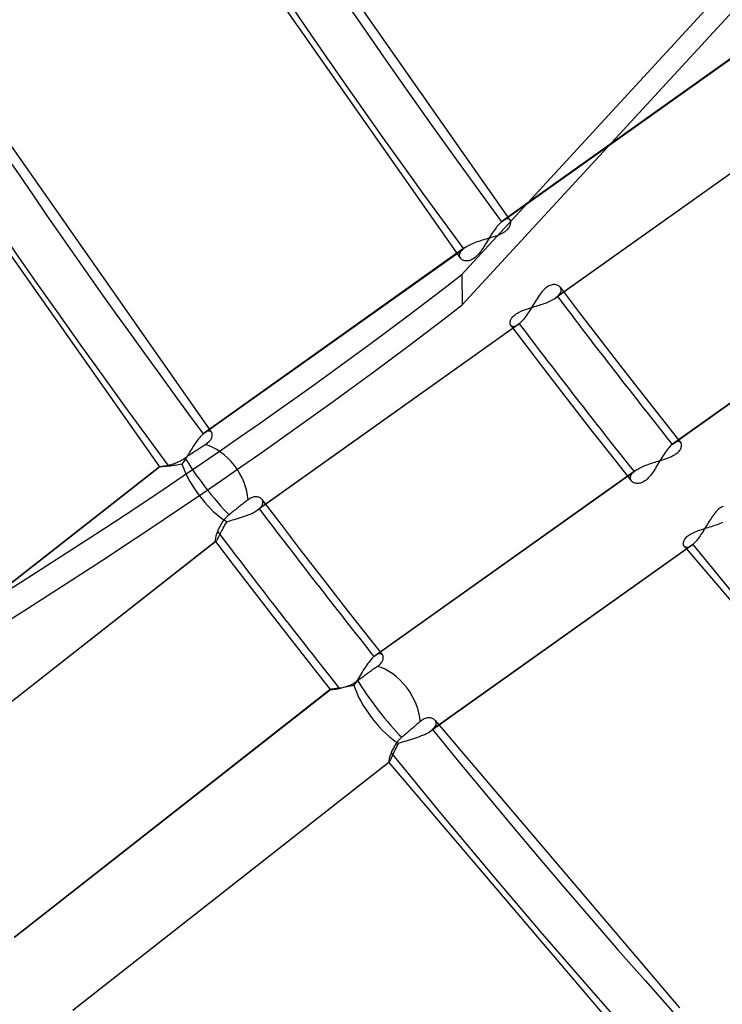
# Model space of a CAD drawing. Header units: millimetres. Extents: x -192 to 186, y -241 to 236.
# Tile 18 of 89: x -83 to -65, y -61 to -36. Entities that reach past the tile are written whole.
import ezdxf

# ---------------------------------------------------------------- set-up
doc = ezdxf.new("R2010")
doc.units = ezdxf.units.MM
doc.layers.add('MAIN-1', color=7, linetype='Continuous')
doc.layers.add('MAIN-2', color=7, linetype='Continuous')

msp = doc.modelspace()

# ---------------------------------------------------------------- linework, layer by layer
at = {"layer": 'MAIN-1'}
for p, q in [((-75.552, -33.391), (-70.305, -40.871)), ((-63.748, -33.932), (-71.47, -42.331)), ((-76.946, -34.157), (-71.502, -41.918)), ((-71.463, -43.1), (-63.542, -34.485)), ((-84.255, -37.151), (-77.879, -46.259)), ((-85.003, -38.889), (-79.149, -47.207)), ((-70.464, -40.987), (-69.801, -40.516)), ((-69.793, -40.508), (-70.427, -40.958)), ((-70.457, -40.982), (-70.464, -40.987)), ((-70.451, -40.977), (-70.457, -40.982)), ((-70.445, -40.972), (-70.451, -40.977)), ((-70.439, -40.967), (-70.445, -40.972)), ((-70.432, -40.962), (-70.439, -40.967)), ((-70.426, -40.958), (-70.432, -40.962)), ((-70.654, -41.212), (-70.678, -41.247)), ((-70.629, -41.177), (-70.654, -41.212)), ((-70.605, -41.145), (-70.629, -41.177)), ((-70.581, -41.113), (-70.605, -41.145)), ((-70.557, -41.084), (-70.581, -41.113)), ((-70.533, -41.056), (-70.557, -41.084)), ((-70.51, -41.031), (-70.533, -41.056)), ((-70.486, -41.008), (-70.51, -41.031)), ((-70.464, -40.987), (-70.486, -41.008)), ((-70.821, -41.474), (-70.844, -41.512)), ((-70.797, -41.435), (-70.821, -41.474)), ((-70.774, -41.397), (-70.797, -41.435)), ((-70.75, -41.359), (-70.774, -41.397)), ((-70.726, -41.321), (-70.75, -41.359)), ((-70.702, -41.283), (-70.726, -41.321)), ((-70.678, -41.247), (-70.702, -41.283)), ((-70.985, -41.727), (-71.009, -41.76)), ((-70.961, -41.694), (-70.985, -41.727)), ((-70.938, -41.659), (-70.961, -41.694)), ((-70.914, -41.623), (-70.938, -41.659)), ((-70.891, -41.587), (-70.914, -41.623)), ((-70.868, -41.55), (-70.891, -41.587)), ((-70.844, -41.512), (-70.868, -41.55)), ((-78.038, -46.375), (-71.595, -41.792)), ((-71.596, -41.79), (-78.001, -46.346)), ((-71.492, -41.929), (-71.504, -41.916)), ((-71.479, -41.942), (-71.492, -41.929)), ((-71.464, -41.953), (-71.479, -41.942)), ((-71.448, -41.962), (-71.464, -41.953)), ((-71.43, -41.97), (-71.448, -41.962)), ((-71.41, -41.977), (-71.43, -41.97)), ((-71.389, -41.981), (-71.41, -41.977)), ((-71.367, -41.984), (-71.389, -41.981)), ((-71.344, -41.984), (-71.367, -41.984)), ((-71.32, -41.983), (-71.344, -41.984)), ((-71.295, -41.978), (-71.32, -41.983)), ((-71.269, -41.972), (-71.295, -41.978)), ((-71.243, -41.962), (-71.269, -41.972)), ((-71.216, -41.95), (-71.243, -41.962)), ((-71.19, -41.935), (-71.216, -41.95)), ((-71.163, -41.917), (-71.19, -41.935)), ((-71.137, -41.897), (-71.163, -41.917)), ((-71.111, -41.874), (-71.137, -41.897)), ((-71.085, -41.848), (-71.111, -41.874)), ((-71.059, -41.821), (-71.085, -41.848)), ((-71.034, -41.791), (-71.059, -41.821)), ((-71.009, -41.76), (-71.034, -41.791)), ((-71.47, -42.331), (-71.463, -43.1)), ((-78.13, -46.47), (-78.154, -46.499)), ((-78.107, -46.443), (-78.13, -46.47)), ((-78.083, -46.418), (-78.107, -46.443)), ((-78.061, -46.396), (-78.083, -46.418)), ((-78.038, -46.375), (-78.061, -46.396)), ((-78.032, -46.37), (-78.038, -46.375)), ((-78.025, -46.365), (-78.032, -46.37)), ((-78.019, -46.36), (-78.025, -46.365)), ((-78.013, -46.355), (-78.019, -46.36)), ((-78.007, -46.35), (-78.013, -46.355)), ((-78.001, -46.346), (-78.007, -46.35)), ((-78.297, -46.703), (-78.32, -46.74)), ((-78.273, -46.666), (-78.297, -46.703)), ((-78.249, -46.63), (-78.273, -46.666)), ((-78.225, -46.596), (-78.249, -46.63)), ((-78.202, -46.562), (-78.225, -46.596)), ((-78.178, -46.53), (-78.202, -46.562)), ((-78.154, -46.499), (-78.178, -46.53)), ((-78.459, -46.965), (-78.482, -47.002)), ((-78.436, -46.929), (-78.459, -46.965)), ((-78.413, -46.891), (-78.436, -46.929)), ((-78.39, -46.854), (-78.413, -46.891)), ((-78.367, -46.816), (-78.39, -46.854)), ((-78.344, -46.778), (-78.367, -46.816)), ((-78.32, -46.74), (-78.344, -46.778)), ((-79.149, -47.207), (-83.728, -50.801)), ((-83.718, -50.794), (-79.148, -47.207)), ((-79.148, -47.207), (-79.149, -47.207)), ((-79.149, -47.207), (-79.149, -47.207)), ((-79.149, -47.207), (-79.149, -47.207)), ((-79.149, -47.207), (-79.149, -47.207)), ((-79.149, -47.207), (-79.149, -47.207)), ((-79.143, -47.208), (-79.148, -47.207)), ((-79.148, -47.207), (-79.148, -47.207)), ((-79.134, -47.208), (-79.143, -47.208)), ((-79.121, -47.207), (-79.134, -47.208)), ((-79.105, -47.207), (-79.121, -47.207)), ((-79.085, -47.206), (-79.105, -47.207)), ((-79.062, -47.205), (-79.085, -47.206)), ((-79.036, -47.204), (-79.062, -47.205)), ((-79.007, -47.202), (-79.036, -47.204)), ((-78.976, -47.199), (-79.007, -47.202)), ((-78.942, -47.197), (-78.976, -47.199)), ((-78.906, -47.193), (-78.942, -47.197)), ((-78.869, -47.19), (-78.906, -47.193)), ((-78.829, -47.185), (-78.869, -47.19)), ((-78.789, -47.18), (-78.829, -47.185)), ((-78.747, -47.173), (-78.789, -47.18)), ((-78.705, -47.166), (-78.747, -47.173)), ((-78.662, -47.158), (-78.705, -47.166)), ((-78.619, -47.148), (-78.662, -47.158)), ((-78.576, -47.138), (-78.619, -47.148)), ((-78.552, -47.105), (-78.576, -47.138)), ((-78.528, -47.071), (-78.552, -47.105)), ((-78.505, -47.037), (-78.528, -47.071)), ((-78.482, -47.002), (-78.505, -47.037))]:
    msp.add_line(p, q, dxfattribs=at)
for centre, major_axis, ratio, start_param, end_param in [((-0.5, -0.433), (108.018, -124.728), 0.75, 0.713724, 3.400514), ((-41, -35.507), (-104.417, 120.571), 0.75, 0, 2.284521), ((-41, -35.507), (103.763, -119.815), 0.75, -3.141592, -0.857072), ((21.406, 18.538), (103.244, -119.216), 0.75, -2.176314, -1.672625), ((21.406, 18.538), (95.15, -109.87), 0.75, -2.128458, -1.675191), ((-35.5, -30.744), (-22.692, 26.202), 0.75, -0.857072, 2.284521), ((-197.892, 24.65), (-164.833, -1.568), 0.639927, 1.891266, 2.438799), ((-197.885, 23.881), (-164.833, -1.568), 0.639927, 1.891266, 2.438799), ((-77.839, -47.69), (0.712, -0.952), 0.325697, -2.408087, -2.116763)]:
    msp.add_ellipse(centre, major_axis=major_axis, ratio=ratio, start_param=start_param, end_param=end_param, dxfattribs=at)
at = {"layer": 'MAIN-2'}
for p, q in [((-69.801, -40.516), (-63.86, -36.29)), ((-63.819, -36.258), (-69.793, -40.508)), ((-62.479, -38.222), (-69.084, -42.921)), ((-62.442, -38.193), (-69.043, -42.889)), ((-70.403, -40.943), (-70.426, -40.958)), ((-70.38, -40.93), (-70.403, -40.943)), ((-70.358, -40.921), (-70.38, -40.93)), ((-70.338, -40.916), (-70.358, -40.921)), ((-70.319, -40.913), (-70.338, -40.916)), ((-70.302, -40.914), (-70.319, -40.913)), ((-70.305, -40.871), (-70.295, -40.884)), ((-70.287, -40.918), (-70.302, -40.914)), ((-70.295, -40.884), (-70.286, -40.896)), ((-70.273, -40.924), (-70.287, -40.918)), ((-70.286, -40.896), (-70.277, -40.909)), ((-70.277, -40.909), (-70.268, -40.921)), ((-70.261, -40.933), (-70.273, -40.924)), ((-70.268, -40.921), (-70.258, -40.934)), ((-70.251, -40.944), (-70.261, -40.933)), ((-70.258, -40.934), (-70.249, -40.947)), ((-70.244, -40.956), (-70.251, -40.944)), ((-70.238, -40.969), (-70.244, -40.956)), ((-70.234, -40.984), (-70.238, -40.969)), ((-70.232, -41), (-70.234, -40.984)), ((-70.403, -41.252), (-70.375, -41.234)), ((-70.375, -41.234), (-70.35, -41.215)), ((-70.35, -41.215), (-70.327, -41.195)), ((-70.327, -41.195), (-70.306, -41.175)), ((-70.306, -41.175), (-70.289, -41.154)), ((-70.289, -41.154), (-70.274, -41.134)), ((-70.274, -41.134), (-70.261, -41.113)), ((-70.261, -41.113), (-70.251, -41.093)), ((-70.251, -41.093), (-70.243, -41.073)), ((-70.243, -41.073), (-70.237, -41.054)), ((-70.237, -41.054), (-70.233, -41.035)), ((-70.233, -41.035), (-70.232, -41.017)), ((-70.232, -41.017), (-70.232, -41)), ((-71.074, -41.494), (-71.032, -41.48)), ((-71.032, -41.48), (-70.989, -41.466)), ((-70.989, -41.466), (-70.946, -41.452)), ((-70.946, -41.452), (-70.903, -41.439)), ((-70.903, -41.439), (-70.86, -41.426)), ((-70.86, -41.426), (-70.817, -41.413)), ((-70.817, -41.413), (-70.775, -41.4)), ((-70.775, -41.4), (-70.733, -41.388)), ((-70.733, -41.388), (-70.692, -41.375)), ((-70.692, -41.375), (-70.651, -41.361)), ((-70.651, -41.361), (-70.612, -41.348)), ((-70.612, -41.348), (-70.573, -41.334)), ((-70.573, -41.334), (-70.536, -41.319)), ((-70.536, -41.319), (-70.5, -41.303)), ((-70.5, -41.303), (-70.466, -41.287)), ((-70.466, -41.287), (-70.433, -41.27)), ((-70.433, -41.27), (-70.403, -41.252)), ((-71.394, -41.646), (-71.596, -41.79)), ((-71.595, -41.792), (-71.435, -41.678)), ((-71.494, -41.742), (-71.477, -41.721)), ((-71.477, -41.721), (-71.458, -41.699)), ((-71.458, -41.699), (-71.435, -41.678)), ((-71.435, -41.678), (-71.428, -41.673)), ((-71.428, -41.673), (-71.422, -41.667)), ((-71.422, -41.667), (-71.415, -41.662)), ((-71.415, -41.662), (-71.408, -41.656)), ((-71.408, -41.656), (-71.401, -41.651)), ((-71.401, -41.651), (-71.393, -41.646)), ((-71.393, -41.646), (-71.365, -41.627)), ((-71.365, -41.627), (-71.335, -41.609)), ((-71.335, -41.609), (-71.303, -41.591)), ((-71.303, -41.591), (-71.268, -41.573)), ((-71.268, -41.573), (-71.232, -41.556)), ((-71.232, -41.556), (-71.195, -41.54)), ((-71.195, -41.54), (-71.156, -41.524)), ((-71.156, -41.524), (-71.115, -41.509)), ((-71.115, -41.509), (-71.074, -41.494)), ((-71.528, -41.826), (-71.524, -41.806)), ((-71.528, -41.846), (-71.528, -41.826)), ((-71.526, -41.865), (-71.528, -41.846)), ((-71.521, -41.883), (-71.526, -41.865)), ((-71.524, -41.806), (-71.517, -41.785)), ((-71.514, -41.9), (-71.521, -41.883)), ((-71.517, -41.785), (-71.507, -41.764)), ((-71.504, -41.916), (-71.514, -41.9)), ((-71.507, -41.764), (-71.494, -41.742)), ((-66.132, -46.641), (-59.53, -41.946)), ((-59.489, -41.914), (-66.095, -46.612)), ((-69.405, -42.731), (-69.433, -42.762)), ((-69.377, -42.702), (-69.405, -42.731)), ((-69.349, -42.677), (-69.377, -42.702)), ((-69.321, -42.654), (-69.349, -42.677)), ((-69.292, -42.635), (-69.321, -42.654)), ((-69.264, -42.619), (-69.292, -42.635)), ((-69.236, -42.606), (-69.264, -42.619)), ((-69.207, -42.596), (-69.236, -42.606)), ((-69.18, -42.589), (-69.207, -42.596)), ((-69.153, -42.585), (-69.18, -42.589)), ((-69.128, -42.584), (-69.153, -42.585)), ((-69.103, -42.585), (-69.128, -42.584)), ((-69.08, -42.589), (-69.103, -42.585)), ((-69.059, -42.595), (-69.08, -42.589)), ((-69.039, -42.603), (-69.059, -42.595)), ((-69.02, -42.613), (-69.039, -42.603)), ((-69.003, -42.624), (-69.02, -42.613)), ((-68.988, -42.637), (-69.003, -42.624)), ((-68.976, -42.652), (-68.988, -42.637)), ((-68.977, -42.65), (-68.491, -43.291)), ((-68.964, -42.669), (-68.976, -42.652)), ((-68.956, -42.688), (-68.964, -42.669)), ((-68.951, -42.708), (-68.956, -42.688)), ((-68.952, -42.751), (-68.95, -42.729)), ((-68.95, -42.729), (-68.951, -42.708)), ((-69.588, -42.981), (-69.613, -43.021)), ((-69.563, -42.942), (-69.588, -42.981)), ((-69.538, -42.903), (-69.563, -42.942)), ((-69.512, -42.865), (-69.538, -42.903)), ((-69.486, -42.829), (-69.512, -42.865)), ((-69.46, -42.794), (-69.486, -42.829)), ((-69.433, -42.762), (-69.46, -42.794)), ((-69.202, -42.99), (-69.17, -42.974)), ((-69.17, -42.974), (-69.14, -42.957)), ((-69.14, -42.957), (-69.111, -42.939)), ((-69.111, -42.939), (-69.085, -42.921)), ((-69.085, -42.921), (-69.077, -42.916)), ((-69.077, -42.916), (-69.07, -42.911)), ((-69.07, -42.911), (-69.063, -42.905)), ((-69.063, -42.905), (-69.056, -42.9)), ((-69.056, -42.9), (-69.05, -42.894)), ((-69.05, -42.894), (-69.043, -42.889)), ((-69.043, -42.889), (-69.019, -42.866)), ((-69.019, -42.866), (-68.998, -42.843)), ((-68.998, -42.843), (-68.981, -42.819)), ((-68.981, -42.819), (-68.967, -42.796)), ((-68.967, -42.796), (-68.958, -42.773)), ((-68.958, -42.773), (-68.952, -42.751)), ((-69.931, -43.245), (-69.896, -43.231)), ((-69.896, -43.231), (-69.86, -43.218)), ((-69.86, -43.218), (-69.822, -43.205)), ((-69.822, -43.205), (-69.784, -43.193)), ((-69.784, -43.193), (-69.745, -43.18)), ((-69.738, -43.224), (-69.763, -43.263)), ((-69.745, -43.18), (-69.706, -43.168)), ((-69.713, -43.183), (-69.738, -43.224)), ((-69.688, -43.143), (-69.713, -43.183)), ((-69.706, -43.168), (-69.666, -43.156)), ((-69.663, -43.102), (-69.688, -43.143)), ((-69.666, -43.156), (-69.625, -43.144)), ((-69.638, -43.062), (-69.663, -43.102)), ((-69.613, -43.021), (-69.638, -43.062)), ((-69.625, -43.144), (-69.585, -43.131)), ((-69.585, -43.131), (-69.544, -43.119)), ((-69.544, -43.119), (-69.503, -43.106)), ((-69.503, -43.106), (-69.463, -43.093)), ((-69.463, -43.093), (-69.423, -43.08)), ((-69.423, -43.08), (-69.384, -43.066)), ((-69.384, -43.066), (-69.345, -43.052)), ((-69.345, -43.052), (-69.308, -43.037)), ((-69.308, -43.037), (-69.271, -43.022)), ((-69.271, -43.022), (-69.236, -43.006)), ((-69.236, -43.006), (-69.202, -42.99)), ((-70.235, -43.489), (-70.227, -43.471)), ((-70.227, -43.471), (-70.217, -43.452)), ((-70.217, -43.452), (-70.205, -43.433)), ((-70.205, -43.433), (-70.191, -43.414)), ((-70.191, -43.414), (-70.175, -43.395)), ((-70.175, -43.395), (-70.156, -43.376)), ((-70.156, -43.376), (-70.135, -43.358)), ((-70.135, -43.358), (-70.112, -43.34)), ((-70.112, -43.34), (-70.087, -43.322)), ((-70.087, -43.322), (-70.059, -43.306)), ((-70.059, -43.306), (-70.03, -43.289)), ((-70.03, -43.289), (-69.998, -43.274)), ((-69.998, -43.274), (-69.966, -43.259)), ((-69.966, -43.259), (-69.931, -43.245)), ((-69.915, -43.476), (-69.94, -43.505)), ((-69.89, -43.444), (-69.915, -43.476)), ((-69.864, -43.411), (-69.89, -43.444)), ((-69.839, -43.376), (-69.864, -43.411)), ((-69.813, -43.339), (-69.839, -43.376)), ((-69.788, -43.302), (-69.813, -43.339)), ((-69.763, -43.263), (-69.788, -43.302)), ((-68.491, -43.291), (-68.002, -43.93)), ((-70.051, -43.608), (-76.656, -48.307)), ((-70.014, -43.579), (-76.615, -48.275)), ((-70.248, -43.557), (-70.247, -43.541)), ((-70.247, -43.573), (-70.248, -43.557)), ((-70.247, -43.541), (-70.245, -43.524)), ((-70.244, -43.587), (-70.247, -43.573)), ((-70.245, -43.524), (-70.241, -43.507)), ((-70.24, -43.6), (-70.244, -43.587)), ((-70.241, -43.507), (-70.235, -43.489)), ((-70.235, -43.613), (-70.24, -43.6)), ((-70.228, -43.623), (-70.235, -43.613)), ((-70.23, -43.621), (-69.745, -44.259)), ((-70.219, -43.634), (-70.228, -43.623)), ((-70.208, -43.642), (-70.219, -43.634)), ((-70.196, -43.648), (-70.208, -43.642)), ((-70.182, -43.652), (-70.196, -43.648)), ((-70.167, -43.654), (-70.182, -43.652)), ((-70.15, -43.653), (-70.167, -43.654)), ((-70.132, -43.649), (-70.15, -43.653)), ((-70.113, -43.643), (-70.132, -43.649)), ((-70.094, -43.634), (-70.113, -43.643)), ((-70.073, -43.623), (-70.094, -43.634)), ((-70.051, -43.609), (-70.073, -43.623)), ((-70.045, -43.604), (-70.051, -43.609)), ((-70.039, -43.6), (-70.045, -43.604)), ((-70.033, -43.595), (-70.039, -43.6)), ((-70.027, -43.59), (-70.033, -43.595)), ((-70.02, -43.585), (-70.027, -43.59)), ((-70.014, -43.579), (-70.02, -43.585)), ((-69.99, -43.557), (-70.014, -43.579)), ((-69.965, -43.533), (-69.99, -43.557)), ((-69.94, -43.505), (-69.965, -43.533)), ((-68.002, -43.93), (-67.458, -44.633)), ((-69.745, -44.259), (-69.258, -44.896)), ((-67.458, -44.633), (-66.912, -45.334)), ((-69.258, -44.896), (-68.711, -45.605)), ((-66.912, -45.334), (-66.414, -45.967)), ((-68.711, -45.605), (-68.16, -46.311)), ((-66.414, -45.967), (-65.914, -46.598)), ((-77.98, -46.332), (-78.001, -46.346)), ((-77.961, -46.321), (-77.98, -46.332)), ((-77.942, -46.313), (-77.961, -46.321)), ((-77.924, -46.307), (-77.942, -46.313)), ((-77.907, -46.303), (-77.924, -46.307)), ((-77.891, -46.301), (-77.907, -46.303)), ((-77.877, -46.302), (-77.891, -46.301)), ((-77.879, -46.259), (-77.87, -46.271)), ((-77.863, -46.305), (-77.877, -46.302)), ((-77.87, -46.271), (-77.861, -46.283)), ((-77.851, -46.31), (-77.863, -46.305)), ((-77.861, -46.283), (-77.852, -46.296)), ((-77.852, -46.296), (-77.843, -46.308)), ((-77.84, -46.317), (-77.851, -46.31)), ((-77.843, -46.308), (-77.834, -46.32)), ((-77.831, -46.325), (-77.84, -46.317)), ((-77.834, -46.32), (-77.825, -46.332)), ((-77.823, -46.336), (-77.831, -46.325)), ((-77.828, -46.487), (-77.82, -46.469)), ((-77.816, -46.347), (-77.823, -46.336)), ((-77.82, -46.469), (-77.814, -46.452)), ((-77.812, -46.359), (-77.816, -46.347)), ((-77.814, -46.452), (-77.81, -46.435)), ((-77.808, -46.372), (-77.812, -46.359)), ((-77.81, -46.435), (-77.807, -46.418)), ((-77.806, -46.387), (-77.808, -46.372)), ((-77.807, -46.418), (-77.806, -46.402)), ((-77.806, -46.402), (-77.806, -46.387)), ((-68.16, -46.311), (-67.664, -46.942)), ((-78.141, -46.742), (-78.115, -46.725)), ((-78.115, -46.725), (-78.089, -46.708)), ((-78.089, -46.708), (-78.063, -46.692)), ((-78.063, -46.692), (-78.037, -46.676)), ((-78.037, -46.676), (-78.012, -46.661)), ((-78.012, -46.661), (-77.988, -46.647)), ((-77.988, -46.647), (-77.962, -46.63)), ((-77.962, -46.63), (-77.938, -46.614)), ((-77.938, -46.614), (-77.917, -46.596)), ((-77.917, -46.596), (-77.897, -46.579)), ((-77.897, -46.579), (-77.879, -46.56)), ((-77.879, -46.56), (-77.863, -46.542)), ((-77.863, -46.542), (-77.849, -46.524)), ((-77.849, -46.524), (-77.837, -46.505)), ((-77.837, -46.505), (-77.828, -46.487)), ((-66.206, -46.716), (-66.231, -46.746)), ((-66.181, -46.689), (-66.206, -46.716)), ((-66.156, -46.664), (-66.181, -46.689)), ((-66.132, -46.641), (-66.156, -46.664)), ((-66.125, -46.636), (-66.132, -46.641)), ((-66.119, -46.631), (-66.125, -46.636)), ((-66.113, -46.626), (-66.119, -46.631)), ((-66.107, -46.621), (-66.113, -46.626)), ((-66.1, -46.616), (-66.107, -46.621)), ((-66.094, -46.612), (-66.1, -46.616)), ((-66.073, -46.598), (-66.094, -46.612)), ((-66.052, -46.586), (-66.073, -46.598)), ((-66.032, -46.577), (-66.052, -46.586)), ((-66.013, -46.571), (-66.032, -46.577)), ((-65.995, -46.567), (-66.013, -46.571)), ((-65.978, -46.566), (-65.995, -46.567)), ((-65.962, -46.568), (-65.978, -46.566)), ((-65.948, -46.572), (-65.962, -46.568)), ((-65.936, -46.578), (-65.948, -46.572)), ((-65.925, -46.586), (-65.936, -46.578)), ((-65.915, -46.596), (-65.925, -46.586)), ((-65.916, -46.752), (-65.907, -46.733)), ((-65.908, -46.607), (-65.915, -46.596)), ((-65.902, -46.619), (-65.908, -46.607)), ((-65.907, -46.733), (-65.901, -46.715)), ((-65.897, -46.633), (-65.902, -46.619)), ((-65.901, -46.715), (-65.897, -46.697)), ((-65.895, -46.648), (-65.897, -46.633)), ((-65.897, -46.697), (-65.894, -46.68)), ((-65.894, -46.663), (-65.895, -46.648)), ((-65.894, -46.68), (-65.894, -46.663)), ((-78.526, -47.004), (-78.497, -46.984)), ((-78.497, -46.984), (-78.469, -46.964)), ((-78.469, -46.964), (-78.442, -46.945)), ((-78.442, -46.945), (-78.416, -46.926)), ((-78.416, -46.926), (-78.389, -46.907)), ((-78.389, -46.907), (-78.361, -46.888)), ((-78.361, -46.888), (-78.333, -46.869)), ((-78.333, -46.869), (-78.304, -46.849)), ((-78.304, -46.849), (-78.276, -46.83)), ((-78.276, -46.83), (-78.247, -46.811)), ((-78.247, -46.811), (-78.22, -46.793)), ((-78.22, -46.793), (-78.193, -46.775)), ((-78.193, -46.775), (-78.167, -46.758)), ((-78.167, -46.758), (-78.141, -46.742)), ((-67.664, -46.942), (-67.165, -47.57)), ((-66.385, -46.963), (-66.411, -47.004)), ((-66.36, -46.924), (-66.385, -46.963)), ((-66.334, -46.885), (-66.36, -46.924)), ((-66.309, -46.848), (-66.334, -46.885)), ((-66.283, -46.812), (-66.309, -46.848)), ((-66.257, -46.778), (-66.283, -46.812)), ((-66.231, -46.746), (-66.257, -46.778)), ((-66.257, -46.991), (-66.222, -46.977)), ((-66.222, -46.977), (-66.187, -46.963)), ((-66.187, -46.963), (-66.154, -46.949)), ((-66.154, -46.949), (-66.121, -46.933)), ((-66.121, -46.933), (-66.091, -46.917)), ((-66.091, -46.917), (-66.063, -46.901)), ((-66.063, -46.901), (-66.037, -46.883)), ((-66.037, -46.883), (-66.013, -46.866)), ((-66.013, -46.866), (-65.991, -46.847)), ((-65.991, -46.847), (-65.971, -46.829)), ((-65.971, -46.829), (-65.954, -46.809)), ((-65.954, -46.809), (-65.939, -46.79)), ((-65.939, -46.79), (-65.926, -46.771)), ((-65.926, -46.771), (-65.916, -46.752)), ((-79.149, -47.207), (-79.147, -47.206)), ((-79.149, -47.207), (-79.149, -47.207)), ((-79.149, -47.207), (-79.149, -47.207)), ((-79.149, -47.207), (-79.149, -47.207)), ((-79.149, -47.207), (-79.149, -47.207)), ((-79.149, -47.207), (-79.149, -47.207)), ((-79.149, -47.207), (-79.149, -47.207)), ((-79.147, -47.206), (-79.142, -47.205)), ((-79.142, -47.205), (-79.135, -47.204)), ((-79.135, -47.204), (-79.124, -47.203)), ((-79.124, -47.203), (-79.112, -47.201)), ((-79.112, -47.201), (-79.096, -47.199)), ((-79.096, -47.199), (-79.079, -47.196)), ((-79.079, -47.196), (-79.059, -47.193)), ((-79.059, -47.193), (-79.037, -47.19)), ((-79.037, -47.19), (-79.013, -47.186)), ((-79.013, -47.186), (-78.988, -47.181)), ((-78.988, -47.181), (-78.961, -47.176)), ((-78.961, -47.176), (-78.932, -47.17)), ((-78.932, -47.17), (-78.907, -47.164)), ((-78.907, -47.164), (-78.881, -47.157)), ((-78.881, -47.157), (-78.854, -47.15)), ((-78.854, -47.15), (-78.826, -47.142)), ((-78.826, -47.142), (-78.797, -47.133)), ((-78.797, -47.133), (-78.768, -47.123)), ((-78.768, -47.123), (-78.738, -47.112)), ((-78.738, -47.112), (-78.708, -47.1)), ((-78.708, -47.1), (-78.678, -47.087)), ((-78.678, -47.087), (-78.647, -47.073)), ((-78.647, -47.073), (-78.617, -47.058)), ((-78.617, -47.058), (-78.587, -47.041)), ((-78.587, -47.041), (-78.556, -47.023)), ((-78.556, -47.023), (-78.526, -47.004)), ((-66.977, -47.248), (-66.945, -47.231)), ((-66.945, -47.231), (-66.911, -47.215)), ((-66.911, -47.215), (-66.877, -47.2)), ((-66.877, -47.2), (-66.841, -47.184)), ((-66.841, -47.184), (-66.804, -47.17)), ((-66.804, -47.17), (-66.766, -47.156)), ((-66.766, -47.156), (-66.727, -47.142)), ((-66.727, -47.142), (-66.687, -47.128)), ((-66.687, -47.128), (-66.647, -47.115)), ((-66.647, -47.115), (-66.607, -47.102)), ((-66.607, -47.102), (-66.567, -47.09)), ((-66.567, -47.09), (-66.527, -47.078)), ((-66.536, -47.208), (-66.56, -47.248)), ((-66.511, -47.168), (-66.536, -47.208)), ((-66.527, -47.078), (-66.487, -47.065)), ((-66.486, -47.127), (-66.511, -47.168)), ((-66.487, -47.065), (-66.447, -47.053)), ((-66.461, -47.086), (-66.486, -47.127)), ((-66.436, -47.045), (-66.461, -47.086)), ((-66.447, -47.053), (-66.408, -47.041)), ((-66.411, -47.004), (-66.436, -47.045)), ((-66.408, -47.041), (-66.369, -47.029)), ((-66.369, -47.029), (-66.331, -47.017)), ((-66.331, -47.017), (-66.294, -47.004)), ((-66.294, -47.004), (-66.257, -46.991)), ((-73.703, -52.027), (-67.102, -47.332)), ((-67.061, -47.3), (-73.666, -51.998)), ((-67.195, -47.492), (-67.193, -47.471)), ((-67.193, -47.471), (-67.188, -47.448)), ((-67.188, -47.448), (-67.178, -47.425)), ((-67.178, -47.425), (-67.165, -47.402)), ((-67.165, -47.402), (-67.148, -47.379)), ((-67.148, -47.379), (-67.127, -47.355)), ((-67.127, -47.355), (-67.102, -47.332)), ((-67.102, -47.332), (-67.096, -47.326)), ((-67.096, -47.326), (-67.089, -47.321)), ((-67.089, -47.321), (-67.082, -47.316)), ((-67.082, -47.316), (-67.075, -47.31)), ((-67.075, -47.31), (-67.068, -47.305)), ((-67.068, -47.305), (-67.061, -47.3)), ((-67.061, -47.3), (-67.035, -47.282)), ((-67.035, -47.282), (-67.007, -47.265)), ((-67.007, -47.265), (-66.977, -47.248)), ((-66.714, -47.463), (-66.741, -47.493)), ((-66.687, -47.431), (-66.714, -47.463)), ((-66.661, -47.397), (-66.687, -47.431)), ((-66.635, -47.361), (-66.661, -47.397)), ((-66.61, -47.325), (-66.635, -47.361)), ((-66.585, -47.287), (-66.61, -47.325)), ((-66.56, -47.248), (-66.585, -47.287)), ((-67.193, -47.513), (-67.195, -47.492)), ((-67.187, -47.532), (-67.193, -47.513)), ((-67.179, -47.551), (-67.187, -47.532)), ((-67.167, -47.568), (-67.179, -47.551)), ((-67.155, -47.581), (-67.167, -47.568)), ((-67.14, -47.594), (-67.155, -47.581)), ((-67.124, -47.605), (-67.14, -47.594)), ((-67.105, -47.614), (-67.124, -47.605)), ((-67.085, -47.622), (-67.105, -47.614)), ((-67.063, -47.628), (-67.085, -47.622)), ((-67.04, -47.631), (-67.063, -47.628)), ((-67.016, -47.633), (-67.04, -47.631)), ((-66.991, -47.632), (-67.016, -47.633)), ((-66.965, -47.628), (-66.991, -47.632)), ((-66.937, -47.622), (-66.965, -47.628)), ((-66.91, -47.613), (-66.937, -47.622)), ((-66.881, -47.6), (-66.91, -47.613)), ((-66.853, -47.585), (-66.881, -47.6)), ((-66.824, -47.566), (-66.853, -47.585)), ((-66.796, -47.545), (-66.824, -47.566)), ((-66.768, -47.52), (-66.796, -47.545)), ((-66.741, -47.493), (-66.768, -47.52)), ((-76.767, -47.979), (-76.794, -47.987)), ((-76.742, -47.973), (-76.767, -47.979)), ((-76.717, -47.971), (-76.742, -47.973)), ((-76.694, -47.97), (-76.717, -47.971)), ((-76.671, -47.972), (-76.694, -47.97)), ((-76.65, -47.976), (-76.671, -47.972)), ((-76.629, -47.981), (-76.65, -47.976)), ((-76.61, -47.989), (-76.629, -47.981)), ((-77.115, -48.213), (-77.14, -48.234)), ((-77.09, -48.194), (-77.115, -48.213)), ((-77.066, -48.175), (-77.09, -48.194)), ((-77.041, -48.155), (-77.066, -48.175)), ((-77.016, -48.136), (-77.041, -48.155)), ((-76.991, -48.116), (-77.016, -48.136)), ((-76.967, -48.098), (-76.991, -48.116)), ((-76.944, -48.08), (-76.967, -48.098)), ((-76.922, -48.062), (-76.944, -48.08)), ((-76.9, -48.046), (-76.922, -48.062)), ((-76.874, -48.027), (-76.9, -48.046)), ((-76.847, -48.011), (-76.874, -48.027)), ((-76.82, -47.997), (-76.847, -48.011)), ((-76.794, -47.987), (-76.82, -47.997)), ((-76.593, -47.998), (-76.61, -47.989)), ((-76.577, -48.009), (-76.593, -47.998)), ((-76.563, -48.021), (-76.577, -48.009)), ((-76.575, -48.235), (-76.559, -48.215)), ((-76.55, -48.034), (-76.563, -48.021)), ((-76.559, -48.215), (-76.546, -48.195)), ((-76.54, -48.049), (-76.55, -48.034)), ((-76.547, -48.038), (-76.061, -48.677)), ((-76.546, -48.195), (-76.535, -48.175)), ((-76.532, -48.064), (-76.54, -48.049)), ((-76.535, -48.175), (-76.528, -48.155)), ((-76.526, -48.081), (-76.532, -48.064)), ((-76.528, -48.155), (-76.524, -48.135)), ((-76.523, -48.098), (-76.526, -48.081)), ((-76.524, -48.135), (-76.522, -48.117)), ((-76.522, -48.117), (-76.523, -48.098)), ((-64.867, -48.227), (-64.894, -48.242)), ((-64.841, -48.215), (-64.867, -48.227)), ((-77.438, -48.478), (-77.465, -48.505)), ((-77.411, -48.452), (-77.438, -48.478)), ((-77.381, -48.427), (-77.411, -48.452)), ((-77.355, -48.406), (-77.381, -48.427)), ((-77.329, -48.385), (-77.355, -48.406)), ((-77.303, -48.364), (-77.329, -48.385)), ((-77.276, -48.342), (-77.303, -48.364)), ((-77.249, -48.32), (-77.276, -48.342)), ((-77.221, -48.298), (-77.249, -48.32)), ((-77.194, -48.276), (-77.221, -48.298)), ((-77.167, -48.255), (-77.194, -48.276)), ((-77.14, -48.234), (-77.167, -48.255)), ((-77.09, -48.497), (-77.039, -48.481)), ((-77.039, -48.481), (-76.99, -48.464)), ((-76.99, -48.464), (-76.942, -48.447)), ((-76.942, -48.447), (-76.895, -48.429)), ((-76.895, -48.429), (-76.849, -48.411)), ((-76.849, -48.411), (-76.806, -48.391)), ((-76.806, -48.391), (-76.764, -48.371)), ((-76.764, -48.371), (-76.725, -48.351)), ((-76.725, -48.351), (-76.689, -48.329)), ((-76.689, -48.329), (-76.656, -48.307)), ((-76.656, -48.307), (-76.649, -48.302)), ((-76.649, -48.302), (-76.642, -48.297)), ((-76.642, -48.297), (-76.635, -48.291)), ((-76.635, -48.291), (-76.628, -48.286)), ((-76.628, -48.286), (-76.621, -48.28)), ((-76.621, -48.28), (-76.615, -48.275)), ((-76.615, -48.275), (-76.593, -48.255)), ((-76.593, -48.255), (-76.575, -48.235)), ((-65.1, -48.45), (-65.124, -48.485)), ((-65.075, -48.417), (-65.1, -48.45)), ((-65.05, -48.386), (-65.075, -48.417)), ((-65.025, -48.356), (-65.05, -48.386)), ((-65, -48.328), (-65.025, -48.356)), ((-64.973, -48.303), (-65, -48.328)), ((-64.947, -48.28), (-64.973, -48.303)), ((-64.92, -48.26), (-64.947, -48.28)), ((-64.894, -48.242), (-64.92, -48.26)), ((-77.61, -48.707), (-77.625, -48.736)), ((-77.593, -48.677), (-77.61, -48.707)), ((-77.575, -48.648), (-77.593, -48.677)), ((-77.556, -48.618), (-77.575, -48.648)), ((-77.535, -48.589), (-77.556, -48.618)), ((-77.513, -48.561), (-77.535, -48.589)), ((-77.529, -48.767), (-77.507, -48.727)), ((-77.49, -48.532), (-77.513, -48.561)), ((-77.507, -48.727), (-77.484, -48.687)), ((-77.465, -48.505), (-77.49, -48.532)), ((-77.484, -48.687), (-77.459, -48.646)), ((-77.459, -48.646), (-77.432, -48.604)), ((-77.432, -48.604), (-77.386, -48.588)), ((-77.386, -48.588), (-77.338, -48.573)), ((-77.338, -48.573), (-77.29, -48.558)), ((-77.29, -48.558), (-77.24, -48.543)), ((-77.24, -48.543), (-77.19, -48.528)), ((-77.19, -48.528), (-77.14, -48.512)), ((-77.14, -48.512), (-77.09, -48.497)), ((-76.061, -48.677), (-75.573, -49.315)), ((-65.263, -48.707), (-65.286, -48.745)), ((-65.24, -48.669), (-65.263, -48.707)), ((-65.217, -48.631), (-65.24, -48.669)), ((-65.194, -48.593), (-65.217, -48.631)), ((-65.171, -48.556), (-65.194, -48.593)), ((-65.179, -48.736), (-65.135, -48.722)), ((-65.147, -48.52), (-65.171, -48.556)), ((-65.124, -48.485), (-65.147, -48.52)), ((-65.135, -48.722), (-65.092, -48.708)), ((-65.092, -48.708), (-65.049, -48.694)), ((-65.049, -48.694), (-65.006, -48.679)), ((-65.006, -48.679), (-64.964, -48.664)), ((-64.964, -48.664), (-64.924, -48.649)), ((-64.924, -48.649), (-64.884, -48.632)), ((-64.884, -48.632), (-64.846, -48.616)), ((-77.713, -48.963), (-77.718, -48.984)), ((-77.707, -48.942), (-77.713, -48.963)), ((-77.7, -48.92), (-77.707, -48.942)), ((-77.693, -48.897), (-77.7, -48.92)), ((-77.684, -48.873), (-77.693, -48.897)), ((-77.675, -48.848), (-77.684, -48.873)), ((-77.664, -48.821), (-77.675, -48.848)), ((-77.652, -48.793), (-77.664, -48.821)), ((-77.639, -48.764), (-77.652, -48.793)), ((-77.651, -49.004), (-77.637, -48.977)), ((-77.625, -48.736), (-77.639, -48.764)), ((-77.637, -48.977), (-77.621, -48.947)), ((-77.621, -48.947), (-77.605, -48.914)), ((-77.605, -48.914), (-77.588, -48.88)), ((-77.588, -48.88), (-77.569, -48.844)), ((-77.569, -48.844), (-77.55, -48.806)), ((-77.55, -48.806), (-77.529, -48.767)), ((-65.778, -49.002), (-65.758, -48.982)), ((-65.758, -48.982), (-65.735, -48.963)), ((-65.735, -48.963), (-65.709, -48.944)), ((-65.709, -48.944), (-65.682, -48.925)), ((-65.682, -48.925), (-65.651, -48.908)), ((-65.651, -48.908), (-65.619, -48.89)), ((-65.619, -48.89), (-65.584, -48.874)), ((-65.584, -48.874), (-65.548, -48.859)), ((-65.548, -48.859), (-65.511, -48.844)), ((-65.511, -48.844), (-65.472, -48.829)), ((-65.472, -48.829), (-65.432, -48.815)), ((-65.425, -48.963), (-65.448, -48.997)), ((-65.432, -48.815), (-65.392, -48.802)), ((-65.402, -48.929), (-65.425, -48.963)), ((-65.378, -48.893), (-65.402, -48.929)), ((-65.392, -48.802), (-65.351, -48.789)), ((-65.355, -48.857), (-65.378, -48.893)), ((-65.332, -48.82), (-65.355, -48.857)), ((-65.351, -48.789), (-65.308, -48.776)), ((-65.309, -48.783), (-65.332, -48.82)), ((-65.286, -48.745), (-65.309, -48.783)), ((-65.308, -48.776), (-65.266, -48.762)), ((-65.266, -48.762), (-65.222, -48.749)), ((-65.222, -48.749), (-65.179, -48.736)), ((-77.721, -49.107), (-85.736, -55.398)), ((-77.714, -49.103), (-85.731, -55.395)), ((-77.732, -49.064), (-77.733, -49.076)), ((-77.733, -49.076), (-77.733, -49.085)), ((-77.733, -49.085), (-77.732, -49.093)), ((-77.731, -49.051), (-77.732, -49.064)), ((-77.732, -49.093), (-77.73, -49.1)), ((-77.729, -49.036), (-77.731, -49.051)), ((-77.73, -49.1), (-77.728, -49.104)), ((-77.726, -49.02), (-77.729, -49.036)), ((-77.728, -49.104), (-77.727, -49.105)), ((-77.728, -49.104), (-77.275, -49.699)), ((-77.727, -49.105), (-77.726, -49.106)), ((-77.722, -49.002), (-77.726, -49.02)), ((-77.726, -49.106), (-77.725, -49.106)), ((-77.725, -49.106), (-77.724, -49.107)), ((-77.724, -49.107), (-77.723, -49.107)), ((-77.723, -49.107), (-77.721, -49.107)), ((-77.718, -48.984), (-77.722, -49.002)), ((-77.721, -49.107), (-77.72, -49.106)), ((-77.72, -49.106), (-77.719, -49.106)), ((-77.719, -49.106), (-77.718, -49.105)), ((-77.718, -49.105), (-77.717, -49.105)), ((-77.717, -49.105), (-77.716, -49.104)), ((-77.716, -49.104), (-77.714, -49.103)), ((-77.714, -49.103), (-77.707, -49.095)), ((-77.707, -49.095), (-77.698, -49.084)), ((-77.698, -49.084), (-77.688, -49.069)), ((-77.688, -49.069), (-77.677, -49.051)), ((-77.677, -49.051), (-77.664, -49.029)), ((-77.664, -49.029), (-77.651, -49.004)), ((-65.648, -49.212), (-72.255, -53.912)), ((-65.611, -49.183), (-72.214, -53.88)), ((-65.851, -49.158), (-65.849, -49.14)), ((-65.85, -49.174), (-65.851, -49.158)), ((-65.847, -49.19), (-65.85, -49.174)), ((-65.849, -49.14), (-65.846, -49.122)), ((-65.843, -49.205), (-65.847, -49.19)), ((-65.846, -49.122), (-65.841, -49.103)), ((-65.837, -49.218), (-65.843, -49.205)), ((-65.841, -49.103), (-65.833, -49.083)), ((-65.829, -49.229), (-65.837, -49.218)), ((-65.833, -49.083), (-65.823, -49.063)), ((-65.83, -49.227), (-59.943, -56.12)), ((-65.818, -49.24), (-65.829, -49.229)), ((-65.823, -49.063), (-65.811, -49.043)), ((-65.811, -49.043), (-65.796, -49.023)), ((-65.796, -49.023), (-65.778, -49.002)), ((-65.672, -49.228), (-65.695, -49.24)), ((-65.648, -49.212), (-65.672, -49.228)), ((-65.642, -49.208), (-65.648, -49.212)), ((-65.636, -49.203), (-65.642, -49.208)), ((-65.63, -49.198), (-65.636, -49.203)), ((-65.624, -49.193), (-65.63, -49.198)), ((-65.617, -49.188), (-65.624, -49.193)), ((-65.611, -49.183), (-65.617, -49.188)), ((-65.588, -49.162), (-65.611, -49.183)), ((-65.566, -49.14), (-65.588, -49.162)), ((-65.542, -49.115), (-65.566, -49.14)), ((-65.519, -49.088), (-65.542, -49.115)), ((-65.496, -49.059), (-65.519, -49.088)), ((-65.472, -49.029), (-65.496, -49.059)), ((-65.448, -48.997), (-65.472, -49.029)), ((-75.573, -49.315), (-75.029, -50.018)), ((-65.805, -49.249), (-65.818, -49.24)), ((-65.791, -49.255), (-65.805, -49.249)), ((-65.774, -49.258), (-65.791, -49.255)), ((-65.757, -49.258), (-65.774, -49.258)), ((-65.737, -49.255), (-65.757, -49.258)), ((-65.717, -49.249), (-65.737, -49.255)), ((-65.695, -49.24), (-65.717, -49.249)), ((-77.275, -49.699), (-76.82, -50.293)), ((-75.029, -50.018), (-74.483, -50.719)), ((-76.82, -50.293), (-76.281, -50.99)), ((-74.483, -50.719), (-73.986, -51.352)), ((-76.281, -50.99), (-75.74, -51.685)), ((-73.986, -51.352), (-73.487, -51.982)), ((-75.74, -51.685), (-75.278, -52.273)), ((-73.629, -51.975), (-73.647, -51.985)), ((-73.611, -51.966), (-73.629, -51.975)), ((-73.594, -51.96), (-73.611, -51.966)), ((-73.578, -51.955), (-73.594, -51.96)), ((-73.563, -51.953), (-73.578, -51.955)), ((-73.549, -51.952), (-73.563, -51.953)), ((-73.535, -51.954), (-73.549, -51.952)), ((-73.523, -51.957), (-73.535, -51.954)), ((-73.512, -51.961), (-73.523, -51.957)), ((-73.501, -51.968), (-73.512, -51.961)), ((-73.492, -51.976), (-73.501, -51.968)), ((-73.485, -51.985), (-73.492, -51.976)), ((-73.864, -52.211), (-73.891, -52.25)), ((-73.837, -52.174), (-73.864, -52.211)), ((-73.809, -52.14), (-73.837, -52.174)), ((-73.782, -52.107), (-73.809, -52.14)), ((-73.756, -52.078), (-73.782, -52.107)), ((-73.729, -52.051), (-73.756, -52.078)), ((-73.703, -52.027), (-73.729, -52.051)), ((-73.697, -52.022), (-73.703, -52.027)), ((-73.691, -52.017), (-73.697, -52.022)), ((-73.684, -52.012), (-73.691, -52.017)), ((-73.678, -52.007), (-73.684, -52.012)), ((-73.672, -52.002), (-73.678, -52.007)), ((-73.666, -51.998), (-73.672, -52.002)), ((-73.647, -51.985), (-73.666, -51.998)), ((-73.573, -52.242), (-73.553, -52.225)), ((-73.553, -52.225), (-73.535, -52.206)), ((-73.535, -52.206), (-73.52, -52.188)), ((-73.52, -52.188), (-73.506, -52.17)), ((-73.506, -52.17), (-73.495, -52.152)), ((-73.495, -52.152), (-73.486, -52.134)), ((-73.486, -52.134), (-73.478, -52.116)), ((-73.478, -51.996), (-73.485, -51.985)), ((-73.473, -52.008), (-73.478, -51.996)), ((-73.478, -52.116), (-73.472, -52.099)), ((-73.469, -52.021), (-73.473, -52.008)), ((-73.472, -52.099), (-73.468, -52.082)), ((-73.466, -52.035), (-73.469, -52.021)), ((-73.468, -52.082), (-73.466, -52.066)), ((-73.465, -52.05), (-73.466, -52.035)), ((-73.466, -52.066), (-73.465, -52.05)), ((-75.278, -52.273), (-74.813, -52.86)), ((-74.027, -52.462), (-74.053, -52.505)), ((-74, -52.418), (-74.027, -52.462)), ((-73.973, -52.374), (-74, -52.418)), ((-73.946, -52.332), (-73.973, -52.374)), ((-73.919, -52.29), (-73.946, -52.332)), ((-73.924, -52.49), (-73.896, -52.47)), ((-73.891, -52.25), (-73.919, -52.29)), ((-73.896, -52.47), (-73.868, -52.45)), ((-73.868, -52.45), (-73.842, -52.431)), ((-73.842, -52.431), (-73.816, -52.413)), ((-73.816, -52.413), (-73.791, -52.395)), ((-73.791, -52.395), (-73.765, -52.376)), ((-73.765, -52.376), (-73.739, -52.358)), ((-73.739, -52.358), (-73.713, -52.34)), ((-73.713, -52.34), (-73.688, -52.323)), ((-73.688, -52.323), (-73.664, -52.307)), ((-73.664, -52.307), (-73.64, -52.291)), ((-73.64, -52.291), (-73.618, -52.276)), ((-73.618, -52.276), (-73.595, -52.259)), ((-73.595, -52.259), (-73.573, -52.242)), ((-74.276, -52.732), (-74.243, -52.716)), ((-74.243, -52.716), (-74.211, -52.697)), ((-74.185, -52.715), (-74.212, -52.754)), ((-74.211, -52.697), (-74.179, -52.678)), ((-74.158, -52.675), (-74.185, -52.715)), ((-74.179, -52.678), (-74.148, -52.657)), ((-74.132, -52.634), (-74.158, -52.675)), ((-74.148, -52.657), (-74.117, -52.634)), ((-74.106, -52.592), (-74.132, -52.634)), ((-74.117, -52.634), (-74.09, -52.614)), ((-74.079, -52.549), (-74.106, -52.592)), ((-74.09, -52.614), (-74.063, -52.594)), ((-74.053, -52.505), (-74.079, -52.549)), ((-74.063, -52.594), (-74.037, -52.574)), ((-74.037, -52.574), (-74.009, -52.553)), ((-74.009, -52.553), (-73.981, -52.532)), ((-73.981, -52.532), (-73.952, -52.511)), ((-73.952, -52.511), (-73.924, -52.49)), ((-74.813, -52.86), (-82.833, -59.155)), ((-82.825, -59.15), (-74.809, -52.859)), ((-74.812, -52.86), (-74.813, -52.86)), ((-74.813, -52.86), (-74.813, -52.86)), ((-74.813, -52.86), (-74.813, -52.86)), ((-74.813, -52.86), (-74.813, -52.86)), ((-74.813, -52.86), (-74.813, -52.86)), ((-74.813, -52.86), (-74.813, -52.86)), ((-74.813, -52.86), (-74.813, -52.86)), ((-74.813, -52.86), (-74.813, -52.86)), ((-74.813, -52.86), (-74.812, -52.861)), ((-74.811, -52.859), (-74.812, -52.86)), ((-74.812, -52.86), (-74.812, -52.86)), ((-74.812, -52.861), (-74.808, -52.861)), ((-74.81, -52.859), (-74.811, -52.859)), ((-74.809, -52.859), (-74.81, -52.859)), ((-74.802, -52.858), (-74.809, -52.859)), ((-74.808, -52.861), (-74.803, -52.861)), ((-74.803, -52.861), (-74.795, -52.861)), ((-74.791, -52.856), (-74.802, -52.858)), ((-74.795, -52.861), (-74.786, -52.861)), ((-74.776, -52.854), (-74.791, -52.856)), ((-74.786, -52.861), (-74.775, -52.86)), ((-74.758, -52.852), (-74.776, -52.854)), ((-74.775, -52.86), (-74.762, -52.859)), ((-74.762, -52.859), (-74.748, -52.858)), ((-74.736, -52.849), (-74.758, -52.852)), ((-74.748, -52.858), (-74.732, -52.856)), ((-74.711, -52.847), (-74.736, -52.849)), ((-74.732, -52.856), (-74.714, -52.854)), ((-74.714, -52.854), (-74.695, -52.852)), ((-74.683, -52.843), (-74.711, -52.847)), ((-74.695, -52.852), (-74.675, -52.849)), ((-74.653, -52.84), (-74.683, -52.843)), ((-74.675, -52.849), (-74.653, -52.846)), ((-74.62, -52.836), (-74.653, -52.84)), ((-74.653, -52.846), (-74.631, -52.842)), ((-74.631, -52.842), (-74.607, -52.838)), ((-74.584, -52.831), (-74.62, -52.836)), ((-74.607, -52.838), (-74.582, -52.833)), ((-74.547, -52.826), (-74.584, -52.831)), ((-74.582, -52.833), (-74.555, -52.828)), ((-74.555, -52.828), (-74.526, -52.821)), ((-74.508, -52.82), (-74.547, -52.826)), ((-74.526, -52.821), (-74.497, -52.814)), ((-74.468, -52.814), (-74.508, -52.82)), ((-74.497, -52.814), (-74.467, -52.805)), ((-74.427, -52.806), (-74.468, -52.814)), ((-74.467, -52.805), (-74.436, -52.796)), ((-74.436, -52.796), (-74.405, -52.786)), ((-74.385, -52.798), (-74.427, -52.806)), ((-74.405, -52.786), (-74.373, -52.774)), ((-74.342, -52.789), (-74.385, -52.798)), ((-74.373, -52.774), (-74.341, -52.762)), ((-74.299, -52.779), (-74.342, -52.789)), ((-74.341, -52.762), (-74.308, -52.748)), ((-74.308, -52.748), (-74.276, -52.732)), ((-74.256, -52.767), (-74.299, -52.779)), ((-74.212, -52.754), (-74.256, -52.767)), ((-72.576, -53.714), (-72.598, -53.734)), ((-72.554, -53.695), (-72.576, -53.714)), ((-72.533, -53.677), (-72.554, -53.695)), ((-72.506, -53.656), (-72.533, -53.677)), ((-72.479, -53.637), (-72.506, -53.656)), ((-72.453, -53.621), (-72.479, -53.637)), ((-72.426, -53.608), (-72.453, -53.621)), ((-72.399, -53.597), (-72.426, -53.608)), ((-72.373, -53.589), (-72.399, -53.597)), ((-72.348, -53.584), (-72.373, -53.589)), ((-72.323, -53.581), (-72.348, -53.584)), ((-72.299, -53.58), (-72.323, -53.581)), ((-72.277, -53.582), (-72.299, -53.58)), ((-72.255, -53.585), (-72.277, -53.582)), ((-72.235, -53.591), (-72.255, -53.585)), ((-72.216, -53.598), (-72.235, -53.591)), ((-72.198, -53.606), (-72.216, -53.598)), ((-72.182, -53.616), (-72.198, -53.606)), ((-72.167, -53.628), (-72.182, -53.616)), ((-72.154, -53.641), (-72.167, -53.628)), ((-72.142, -53.656), (-72.154, -53.641)), ((-72.15, -53.645), (-65.946, -60.941)), ((-72.133, -53.673), (-72.142, -53.656)), ((-72.127, -53.691), (-72.133, -53.673)), ((-72.123, -53.71), (-72.127, -53.691)), ((-72.126, -53.75), (-72.123, -53.729)), ((-72.123, -53.729), (-72.123, -53.71)), ((-72.868, -53.967), (-72.894, -53.989)), ((-72.842, -53.944), (-72.868, -53.967)), ((-72.816, -53.922), (-72.842, -53.944)), ((-72.79, -53.899), (-72.816, -53.922)), ((-72.764, -53.877), (-72.79, -53.899)), ((-72.739, -53.856), (-72.764, -53.877)), ((-72.715, -53.835), (-72.739, -53.856)), ((-72.692, -53.815), (-72.715, -53.835)), ((-72.668, -53.795), (-72.692, -53.815)), ((-72.645, -53.774), (-72.668, -53.795)), ((-72.621, -53.754), (-72.645, -53.774)), ((-72.598, -53.734), (-72.621, -53.754)), ((-72.415, -54.001), (-72.371, -53.98)), ((-72.371, -53.98), (-72.329, -53.958)), ((-72.329, -53.958), (-72.291, -53.936)), ((-72.291, -53.936), (-72.256, -53.912)), ((-72.256, -53.912), (-72.248, -53.907)), ((-72.248, -53.907), (-72.241, -53.902)), ((-72.241, -53.902), (-72.234, -53.896)), ((-72.234, -53.896), (-72.227, -53.891)), ((-72.227, -53.891), (-72.221, -53.886)), ((-72.221, -53.886), (-72.214, -53.88)), ((-72.214, -53.88), (-72.191, -53.858)), ((-72.191, -53.858), (-72.171, -53.836)), ((-72.171, -53.836), (-72.154, -53.814)), ((-72.154, -53.814), (-72.141, -53.793)), ((-72.141, -53.793), (-72.132, -53.771)), ((-72.132, -53.771), (-72.126, -53.75)), ((-73.135, -54.23), (-73.155, -54.258)), ((-73.115, -54.203), (-73.135, -54.23)), ((-73.093, -54.176), (-73.115, -54.203)), ((-73.098, -54.269), (-73.074, -54.227)), ((-73.07, -54.15), (-73.093, -54.176)), ((-73.074, -54.227), (-73.027, -54.21)), ((-73.046, -54.124), (-73.07, -54.15)), ((-73.02, -54.099), (-73.046, -54.124)), ((-73.027, -54.21), (-72.978, -54.194)), ((-72.994, -54.075), (-73.02, -54.099)), ((-72.968, -54.053), (-72.994, -54.075)), ((-72.978, -54.194), (-72.927, -54.177)), ((-72.943, -54.032), (-72.968, -54.053)), ((-72.919, -54.011), (-72.943, -54.032)), ((-72.927, -54.177), (-72.876, -54.161)), ((-72.894, -53.989), (-72.919, -54.011)), ((-72.876, -54.161), (-72.824, -54.145)), ((-72.824, -54.145), (-72.771, -54.129)), ((-72.771, -54.129), (-72.718, -54.112)), ((-72.718, -54.112), (-72.665, -54.096)), ((-72.665, -54.096), (-72.612, -54.078)), ((-72.612, -54.078), (-72.561, -54.06)), ((-72.561, -54.06), (-72.51, -54.041)), ((-72.51, -54.041), (-72.462, -54.022)), ((-72.462, -54.022), (-72.415, -54.001)), ((-73.267, -54.471), (-73.278, -54.498)), ((-73.256, -54.445), (-73.267, -54.471)), ((-73.245, -54.42), (-73.256, -54.445)), ((-73.233, -54.394), (-73.245, -54.42)), ((-73.219, -54.367), (-73.233, -54.394)), ((-73.205, -54.34), (-73.219, -54.367)), ((-73.215, -54.502), (-73.198, -54.466)), ((-73.189, -54.313), (-73.205, -54.34)), ((-73.198, -54.466), (-73.181, -54.429)), ((-73.173, -54.285), (-73.189, -54.313)), ((-73.181, -54.429), (-73.162, -54.39)), ((-73.155, -54.258), (-73.173, -54.285)), ((-73.162, -54.39), (-73.142, -54.351)), ((-73.142, -54.351), (-73.121, -54.31)), ((-73.121, -54.31), (-73.098, -54.269)), ((-73.324, -54.712), (-81.343, -61.006)), ((-73.32, -54.71), (-81.336, -61.002)), ((-73.328, -54.681), (-73.329, -54.692)), ((-73.329, -54.692), (-73.329, -54.701)), ((-73.329, -54.701), (-73.328, -54.707)), ((-73.326, -54.668), (-73.328, -54.681)), ((-73.328, -54.707), (-73.327, -54.711)), ((-73.327, -54.711), (-73.326, -54.711)), ((-73.327, -54.711), (-67.079, -62.052)), ((-73.324, -54.653), (-73.326, -54.668)), ((-73.326, -54.711), (-73.326, -54.712)), ((-73.326, -54.712), (-73.325, -54.712)), ((-73.325, -54.712), (-73.325, -54.712)), ((-73.325, -54.712), (-73.325, -54.712)), ((-73.325, -54.712), (-73.324, -54.712)), ((-73.32, -54.636), (-73.324, -54.653)), ((-73.324, -54.712), (-73.324, -54.712)), ((-73.324, -54.712), (-73.323, -54.712)), ((-73.323, -54.712), (-73.322, -54.712)), ((-73.322, -54.712), (-73.321, -54.712)), ((-73.321, -54.712), (-73.32, -54.711)), ((-73.315, -54.617), (-73.32, -54.636)), ((-73.32, -54.71), (-73.314, -54.705)), ((-73.32, -54.711), (-73.32, -54.71)), ((-73.31, -54.596), (-73.315, -54.617)), ((-73.314, -54.705), (-73.307, -54.695)), ((-73.303, -54.573), (-73.31, -54.596)), ((-73.307, -54.695), (-73.3, -54.682)), ((-73.296, -54.549), (-73.303, -54.573)), ((-73.3, -54.682), (-73.291, -54.665)), ((-73.287, -54.524), (-73.296, -54.549)), ((-73.291, -54.665), (-73.281, -54.645)), ((-73.278, -54.498), (-73.287, -54.524)), ((-73.281, -54.645), (-73.269, -54.621)), ((-73.269, -54.621), (-73.257, -54.595)), ((-73.257, -54.595), (-73.244, -54.566)), ((-73.244, -54.566), (-73.23, -54.535)), ((-73.23, -54.535), (-73.215, -54.502))]:
    msp.add_line(p, q, dxfattribs=at)
for centre, major_axis, ratio, start_param, end_param in [((0, 0), (-107.363, 123.972), 0.75, -2.427868, 0.713724), ((21.406, 18.538), (-104.281, 120.414), 0.75, 0.713724, 1.470079), ((21.406, 18.538), (-96.188, 111.068), 0.75, 0.713724, 1.466754), ((21.406, 18.538), (-88.094, 101.723), 0.75, 0.713724, 1.463779), ((0, 0), (-107.363, 123.972), 0.75, 0.713724, 3.855317), ((-0.5, -0.433), (108.018, -124.728), 0.75, -2.427868, -0.258922), ((-3.25, -2.815), (-104.417, 120.571), 0.75, 0.713724, 2.284521), ((-35, -30.311), (-23.347, 26.958), 0.75, 0.713724, 2.284521), ((21.406, 18.538), (95.15, -109.87), 0.75, -1.658829, -1.626112), ((21.406, 18.538), (-96.188, 111.068), 0.75, 1.482941, 1.515304), ((-77.839, -47.69), (-0.689, 0.969), 0.65974, -1.507724, -0.663865), ((-77.839, -47.69), (0.734, -0.935), 0.115817, -2.512829, -0.758703), ((-77.839, -47.69), (-0.689, 0.969), 0.65974, -2.349158, -1.507724), ((-77.839, -47.69), (0.712, -0.952), 0.325697, -2.116763, -0.607859), ((21.406, 18.538), (103.244, -119.216), 0.75, -1.657546, -1.627394), ((21.406, 18.538), (-104.281, 120.414), 0.75, 1.483269, 1.514976), ((21.406, 18.538), (-96.188, 111.068), 0.75, 1.531491, 3.037551), ((-73.472, -53.318), (-0.689, 0.969), 0.65974, -1.507724, -0.66629), ((-73.472, -53.318), (0.734, -0.935), 0.115817, -2.478302, -0.724176), ((-73.472, -53.318), (0.712, -0.952), 0.325697, -2.422955, -0.622727), ((-73.472, -53.318), (-0.689, 0.969), 0.65974, -2.351582, -1.507724), ((21.406, 18.538), (103.244, -119.216), 0.75, -1.612315, -1.18997), ((21.406, 18.538), (-104.281, 120.414), 0.75, 1.528166, 3.040875)]:
    msp.add_ellipse(centre, major_axis=major_axis, ratio=ratio, start_param=start_param, end_param=end_param, dxfattribs=at)

doc.saveas('drawing.dxf')
